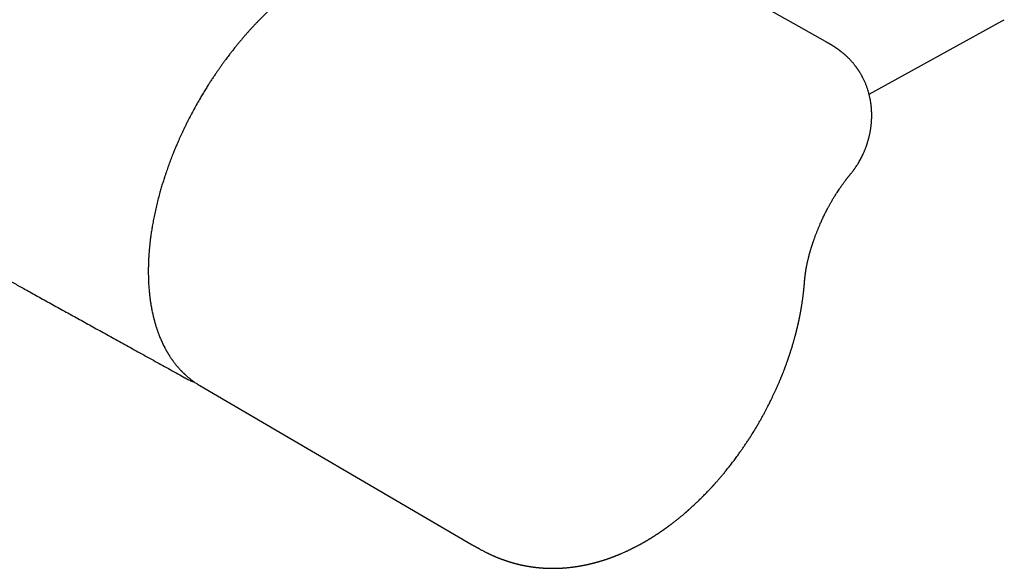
# Model space of a CAD drawing. Header units: millimetres. Extents: x 8 to 871, y 12 to 406.
# Tile 20 of 30: x 768 to 863, y 31 to 85. Entities that reach past the tile are written whole.
import ezdxf

# ---------------------------------------------------------------- set-up
doc = ezdxf.new("R2010")
doc.units = ezdxf.units.MM

msp = doc.modelspace()

# ---------------------------------------------------------------- linework, layer by layer
at = {"color": 7, "linetype": 'Continuous', "lineweight": 30}
for p, q in [((846.117, 82.424), (819.555, 97.566)), ((850.349, 77.325), (863.274, 84.423)), ((863.274, 84.423), (863.488, 84.543)), ((784.877, 49.308), (784.882, 49.305)), ((785.367, 49.007), (785.375, 49.002)), ((785.374, 49), (811.8, 33.555))]:
    msp.add_line(p, q, dxfattribs=at)
for points, knots in [([(816.535, 97.682), (816.409, 97.638), (816.161, 97.551), (815.794, 97.422), (815.438, 97.295), (815.093, 97.172), (814.76, 97.052), (814.438, 96.934), (814.127, 96.82), (813.823, 96.708), (813.527, 96.598), (813.238, 96.49), (812.961, 96.385), (812.697, 96.285), (812.445, 96.189), (812.217, 96.102), (812.01, 96.022), (811.824, 95.95), (811.648, 95.881), (811.481, 95.816), (811.322, 95.754), (811.171, 95.695), (810.934, 95.602), (810.608, 95.472), (810.165, 95.295), (809.69, 95.104), (809.183, 94.897), (808.665, 94.683), (808.136, 94.463), (807.596, 94.235), (807.043, 94), (806.531, 93.78), (806.06, 93.575), (805.633, 93.388), (805.262, 93.224), (804.954, 93.087), (804.714, 92.98), (804.485, 92.878), (804.267, 92.779), (804.06, 92.686), (803.865, 92.597), (803.68, 92.513), (803.517, 92.439), (803.376, 92.374), (803.254, 92.318), (803.138, 92.264), (803.001, 92.202), (802.84, 92.127), (802.649, 92.039), (802.448, 91.945), (802.237, 91.846), (802.015, 91.742), (801.788, 91.635), (801.555, 91.525), (801.317, 91.413), (801.071, 91.295), (800.816, 91.173), (800.527, 91.034), (800.206, 90.879), (799.852, 90.707), (799.492, 90.531), (799.127, 90.351), (798.757, 90.168), (798.381, 89.981), (798.049, 89.81), (797.762, 89.656), (797.522, 89.523), (797.284, 89.388), (797.052, 89.253), (796.831, 89.121), (796.623, 88.994), (796.428, 88.871), (796.243, 88.753), (796.083, 88.649), (795.947, 88.559), (795.833, 88.482), (795.724, 88.409), (795.621, 88.338), (795.526, 88.272), (795.438, 88.211), (795.365, 88.159), (795.305, 88.117), (795.255, 88.081), (795.204, 88.044), (795.147, 88.004), (795.083, 87.957), (795.01, 87.904), (794.9, 87.823), (794.75, 87.711), (794.559, 87.567), (794.356, 87.41), (794.141, 87.242), (793.915, 87.06), (793.693, 86.878), (793.476, 86.698), (793.269, 86.522), (793.059, 86.34), (792.848, 86.155), (792.638, 85.966), (792.389, 85.739), (792.101, 85.47), (791.775, 85.157), (791.486, 84.873), (791.235, 84.619), (791.02, 84.399), (790.805, 84.175), (790.592, 83.948), (790.379, 83.718), (790.168, 83.486), (789.963, 83.256), (789.756, 83.02), (789.55, 82.782), (789.346, 82.542), (789.154, 82.311), (788.972, 82.09), (788.813, 81.893), (788.675, 81.72), (788.555, 81.569), (788.442, 81.425), (788.335, 81.287), (788.22, 81.137), (788.092, 80.97), (787.948, 80.778), (787.796, 80.573), (787.636, 80.355), (787.469, 80.124), (787.295, 79.879), (787.115, 79.621), (786.928, 79.349), (786.735, 79.064), (786.539, 78.768), (786.343, 78.466), (786.128, 78.13), (785.898, 77.759), (785.651, 77.354), (785.382, 76.9), (785.092, 76.394), (784.783, 75.837), (784.483, 75.274), (784.234, 74.789), (784.034, 74.388), (783.883, 74.078), (783.741, 73.781), (783.608, 73.497), (783.484, 73.227), (783.369, 72.972), (783.263, 72.732), (783.164, 72.504), (783.078, 72.303), (783.003, 72.126), (782.938, 71.969), (782.872, 71.809), (782.805, 71.643), (782.727, 71.448), (782.638, 71.222), (782.537, 70.962), (782.441, 70.706), (782.348, 70.454), (782.259, 70.21), (782.169, 69.954), (782.078, 69.689), (781.985, 69.413), (781.875, 69.077), (781.75, 68.683), (781.615, 68.235), (781.472, 67.738), (781.325, 67.193), (781.176, 66.6), (781.04, 66.013), (780.938, 65.532), (780.863, 65.156), (780.812, 64.887), (780.765, 64.625), (780.722, 64.374), (780.684, 64.135), (780.646, 63.893), (780.611, 63.651), (780.579, 63.41), (780.55, 63.183), (780.528, 63), (780.512, 62.859), (780.501, 62.76), (780.492, 62.673), (780.485, 62.602), (780.479, 62.542), (780.473, 62.487), (780.467, 62.425), (780.46, 62.349), (780.452, 62.259), (780.443, 62.153), (780.434, 62.038), (780.424, 61.915), (780.414, 61.784), (780.405, 61.636), (780.394, 61.469), (780.384, 61.282), (780.375, 61.085), (780.367, 60.878), (780.361, 60.662), (780.356, 60.436), (780.354, 60.2), (780.354, 59.939), (780.357, 59.66), (780.365, 59.371), (780.375, 59.095), (780.389, 58.83), (780.405, 58.578), (780.423, 58.339), (780.444, 58.111), (780.465, 57.894), (780.488, 57.689), (780.512, 57.497), (780.536, 57.316), (780.56, 57.147), (780.585, 56.987), (780.626, 56.734), (780.688, 56.39), (780.755, 56.071), (780.802, 55.866), (780.824, 55.772), (780.846, 55.679), (780.868, 55.592), (780.887, 55.514), (780.904, 55.448), (780.917, 55.4), (780.926, 55.365), (780.933, 55.339), (780.941, 55.309), (780.951, 55.272), (780.964, 55.227), (780.978, 55.175), (780.995, 55.116), (781.016, 55.043), (781.041, 54.958), (781.069, 54.865), (781.098, 54.772), (781.126, 54.681), (781.163, 54.569), (781.207, 54.437), (781.259, 54.287), (781.311, 54.142), (781.365, 53.999), (781.424, 53.847), (781.491, 53.679), (781.568, 53.495), (781.653, 53.303), (781.745, 53.104), (781.844, 52.899), (781.931, 52.729), (782, 52.597), (782.048, 52.509), (782.093, 52.428), (782.134, 52.355), (782.171, 52.29), (782.206, 52.231), (782.237, 52.177), (782.265, 52.131), (782.286, 52.096), (782.301, 52.071), (782.313, 52.053), (782.324, 52.035), (782.338, 52.012), (782.356, 51.983), (782.376, 51.951), (782.397, 51.917), (782.434, 51.86), (782.486, 51.78), (782.547, 51.689), (782.601, 51.609), (782.648, 51.541), (782.698, 51.471), (782.75, 51.399), (782.807, 51.323), (782.868, 51.241), (782.934, 51.155), (783.007, 51.063), (783.085, 50.966), (783.171, 50.864), (783.266, 50.753), (783.373, 50.633), (783.466, 50.532), (783.538, 50.456), (783.586, 50.406), (783.631, 50.361), (783.671, 50.32), (783.706, 50.286), (783.735, 50.257), (783.759, 50.233), (783.779, 50.215), (783.802, 50.192), (783.832, 50.163), (783.875, 50.122), (783.928, 50.074), (783.989, 50.018), (784.057, 49.957), (784.13, 49.893), (784.21, 49.824), (784.297, 49.752), (784.39, 49.677), (784.483, 49.604), (784.574, 49.535), (784.658, 49.472), (784.741, 49.412), (784.806, 49.366), (784.843, 49.34), (784.855, 49.333)], [0, 0, 0, 0, 0.0065861, 0.0129736, 0.0191625, 0.0251528, 0.0309445, 0.0365375, 0.041932, 0.0471278, 0.0523581, 0.0573703, 0.0621646, 0.0667409, 0.0710993, 0.0752397, 0.0786151, 0.0818304, 0.0848855, 0.0877806, 0.0905155, 0.0930981, 0.0956545, 0.1027757, 0.1100304, 0.1186096, 0.1273683, 0.1363063, 0.1454237, 0.1547355, 0.1642516, 0.1739718, 0.1812137, 0.1885649, 0.1960247, 0.2003401, 0.204465, 0.2083992, 0.2121432, 0.2156968, 0.2190601, 0.222233, 0.2252155, 0.2274253, 0.2295176, 0.2314922, 0.2334373, 0.2365315, 0.2398034, 0.243253, 0.2468803, 0.2506854, 0.2546682, 0.2585862, 0.2626622, 0.2668962, 0.2712871, 0.2757691, 0.2817415, 0.2878039, 0.2939562, 0.3001985, 0.3065306, 0.3129527, 0.3194697, 0.3235318, 0.3276294, 0.3317431, 0.3357066, 0.3394811, 0.3430039, 0.3463441, 0.3495014, 0.3524758, 0.3545243, 0.3564761, 0.3583313, 0.3600899, 0.3617505, 0.3632598, 0.3645915, 0.3655134, 0.3663264, 0.3671691, 0.3681454, 0.3692557, 0.3705001, 0.3718763, 0.3749538, 0.3782475, 0.3817571, 0.3854825, 0.3894232, 0.3935783, 0.3971, 0.4007596, 0.4044743, 0.4081931, 0.4119151, 0.4156392, 0.4214949, 0.4273566, 0.4332266, 0.4371634, 0.4411057, 0.4450543, 0.4490099, 0.4529734, 0.4569454, 0.4608581, 0.4646234, 0.4687376, 0.4726635, 0.4764, 0.4799451, 0.4832971, 0.4857944, 0.4881712, 0.490427, 0.4925615, 0.494617, 0.4973783, 0.5003219, 0.5034472, 0.5067531, 0.5102386, 0.513902, 0.5177417, 0.5217472, 0.5259286, 0.5302755, 0.5346569, 0.539036, 0.5447687, 0.5505016, 0.5562368, 0.5639256, 0.5716282, 0.5793524, 0.5870954, 0.5914581, 0.5956442, 0.5996484, 0.6034694, 0.6071064, 0.6104987, 0.6137127, 0.6167483, 0.6196054, 0.6217629, 0.6238106, 0.6259013, 0.6281119, 0.6304425, 0.633676, 0.6371154, 0.6407611, 0.6438654, 0.6471058, 0.6504827, 0.6539968, 0.6576488, 0.6614188, 0.6673609, 0.6732978, 0.6792306, 0.6871624, 0.695071, 0.7029492, 0.7107896, 0.7144998, 0.7181862, 0.7217495, 0.7251687, 0.7284441, 0.7315813, 0.7351032, 0.7384344, 0.7415746, 0.7445233, 0.7460705, 0.747459, 0.7486811, 0.7497367, 0.7504502, 0.7511936, 0.7520583, 0.7530445, 0.7543768, 0.7558812, 0.7575202, 0.7592647, 0.7611148, 0.7630704, 0.7655884, 0.7682623, 0.7710921, 0.7740778, 0.7772192, 0.7805164, 0.7839691, 0.7875703, 0.7920514, 0.7963767, 0.800546, 0.804559, 0.8084157, 0.812116, 0.8156599, 0.8190475, 0.8222788, 0.825354, 0.8282224, 0.8309405, 0.8335122, 0.8360334, 0.8433016, 0.8505323, 0.8521502, 0.853766, 0.8553799, 0.856939, 0.858294, 0.8594357, 0.860364, 0.8608349, 0.8612477, 0.8617646, 0.8624144, 0.8631974, 0.8641134, 0.8651625, 0.8663448, 0.8680068, 0.869698, 0.8713676, 0.8730158, 0.8746423, 0.8774931, 0.8802749, 0.8829875, 0.8856313, 0.8883249, 0.8917101, 0.8952967, 0.8990844, 0.9030728, 0.9072614, 0.9116496, 0.9136414, 0.9155416, 0.9172757, 0.9188437, 0.9202457, 0.9214819, 0.9227261, 0.9237401, 0.9245241, 0.9250782, 0.9253687, 0.9257578, 0.9262762, 0.9269239, 0.9276671, 0.9284342, 0.9292232, 0.931505, 0.9339511, 0.935485, 0.9370773, 0.9387288, 0.9404394, 0.9422574, 0.9442535, 0.9463651, 0.948646, 0.9510965, 0.9537167, 0.9565069, 0.9597727, 0.9632448, 0.9646654, 0.9660868, 0.9673706, 0.9685001, 0.9694915, 0.9703228, 0.970994, 0.9715049, 0.9719523, 0.9729362, 0.9740594, 0.9755778, 0.9772757, 0.9791451, 0.9811262, 0.9832695, 0.985575, 0.9880429, 0.9906732, 0.992854, 0.9950686, 0.9971724, 0.9991601, 1, 1, 1, 1]), ([(848.745, 69.79), (848.764, 69.814), (848.8, 69.86), (848.849, 69.926), (848.894, 69.986), (848.938, 70.046), (848.983, 70.11), (849.042, 70.194), (849.116, 70.303), (849.205, 70.44), (849.303, 70.597), (849.406, 70.771), (849.509, 70.957), (849.608, 71.143), (849.699, 71.326), (849.777, 71.491), (849.842, 71.635), (849.895, 71.761), (849.946, 71.884), (849.994, 72.003), (850.036, 72.114), (850.072, 72.212), (850.102, 72.297), (850.123, 72.359), (850.138, 72.403), (850.149, 72.436), (850.162, 72.475), (850.179, 72.525), (850.203, 72.601), (850.231, 72.694), (850.259, 72.789), (850.281, 72.867), (850.299, 72.933), (850.318, 73.004), (850.339, 73.083), (850.363, 73.182), (850.391, 73.299), (850.42, 73.433), (850.446, 73.563), (850.47, 73.69), (850.491, 73.809), (850.51, 73.926), (850.527, 74.046), (850.543, 74.161), (850.557, 74.283), (850.57, 74.404), (850.582, 74.536), (850.592, 74.668), (850.6, 74.806), (850.605, 74.916), (850.608, 75.003), (850.61, 75.069), (850.611, 75.138), (850.612, 75.203), (850.612, 75.26), (850.611, 75.312), (850.611, 75.365), (850.61, 75.42), (850.609, 75.467), (850.608, 75.506), (850.607, 75.543), (850.605, 75.588), (850.603, 75.641), (850.6, 75.697), (850.597, 75.747), (850.594, 75.792), (850.592, 75.833), (850.589, 75.874), (850.584, 75.929), (850.578, 76.001), (850.571, 76.083), (850.563, 76.16), (850.555, 76.23), (850.547, 76.297), (850.537, 76.37), (850.526, 76.451), (850.512, 76.543), (850.496, 76.641), (850.476, 76.753), (850.453, 76.877), (850.424, 77.015), (850.392, 77.153), (850.358, 77.293), (850.321, 77.433), (850.281, 77.574), (850.225, 77.756), (850.151, 77.978), (850.052, 78.239), (849.96, 78.46), (849.881, 78.635), (849.82, 78.763), (849.761, 78.882), (849.708, 78.984), (849.659, 79.076), (849.613, 79.159), (849.564, 79.245), (849.515, 79.329), (849.471, 79.402), (849.433, 79.463), (849.398, 79.518), (849.361, 79.576), (849.32, 79.639), (849.273, 79.708), (849.23, 79.77), (849.194, 79.822), (849.167, 79.86), (849.142, 79.895), (849.117, 79.929), (849.092, 79.963), (849.063, 80.001), (849.012, 80.068), (848.947, 80.152), (848.867, 80.25), (848.787, 80.347), (848.705, 80.441), (848.619, 80.537), (848.534, 80.629), (848.448, 80.719), (848.38, 80.787), (848.331, 80.836), (848.296, 80.87), (848.262, 80.903), (848.234, 80.93), (848.208, 80.954), (848.18, 80.98), (848.145, 81.013), (848.105, 81.05), (848.065, 81.085), (848.03, 81.116), (847.996, 81.146), (847.96, 81.177), (847.92, 81.212), (847.879, 81.246), (847.842, 81.277), (847.805, 81.308), (847.758, 81.346), (847.705, 81.389), (847.649, 81.433), (847.591, 81.478), (847.533, 81.522), (847.469, 81.569), (847.411, 81.612), (847.358, 81.65), (847.315, 81.681), (847.279, 81.706), (847.243, 81.731), (847.211, 81.753), (847.182, 81.773), (847.154, 81.792), (847.124, 81.812), (847.089, 81.836), (847.054, 81.859), (847.016, 81.884), (846.975, 81.911), (846.925, 81.943), (846.872, 81.977), (846.816, 82.012), (846.758, 82.048), (846.698, 82.084), (846.65, 82.113), (846.613, 82.136), (846.585, 82.152), (846.56, 82.168), (846.536, 82.181), (846.513, 82.195), (846.485, 82.212), (846.449, 82.233), (846.402, 82.26), (846.346, 82.293), (846.279, 82.331), (846.201, 82.376), (846.147, 82.407), (846.117, 82.424)], [0, 0, 0, 0, 0.006214, 0.011712, 0.016531, 0.021384, 0.026636, 0.032303, 0.042106, 0.053101, 0.065231, 0.079435, 0.09379, 0.107859, 0.121596, 0.134988, 0.144288, 0.15341, 0.162347, 0.171075, 0.179108, 0.186148, 0.192184, 0.197204, 0.199339, 0.201454, 0.204231, 0.207716, 0.211911, 0.22017, 0.227305, 0.231931, 0.236322, 0.241129, 0.246713, 0.252741, 0.261688, 0.270693, 0.280347, 0.28851, 0.296639, 0.30466, 0.312461, 0.320989, 0.328043, 0.337277, 0.345484, 0.354917, 0.364047, 0.373215, 0.377242, 0.381593, 0.386582, 0.391178, 0.394845, 0.397968, 0.401644, 0.405677, 0.408959, 0.411316, 0.413423, 0.416447, 0.42039, 0.424312, 0.427714, 0.43057, 0.43332, 0.436095, 0.439098, 0.444525, 0.450514, 0.455658, 0.460235, 0.464805, 0.469391, 0.475014, 0.48139, 0.488278, 0.495011, 0.50453, 0.513865, 0.523497, 0.53321, 0.543008, 0.552894, 0.562873, 0.581414, 0.600254, 0.619402, 0.629797, 0.639228, 0.648025, 0.656746, 0.662526, 0.66906, 0.675877, 0.682706, 0.688631, 0.693082, 0.697411, 0.701777, 0.706854, 0.712679, 0.718564, 0.722225, 0.72533, 0.728152, 0.730942, 0.733738, 0.736722, 0.740487, 0.750822, 0.758221, 0.765971, 0.776066, 0.783404, 0.791939, 0.801323, 0.808346, 0.81145, 0.815135, 0.818277, 0.820775, 0.823052, 0.825283, 0.828649, 0.832585, 0.83624, 0.839374, 0.841999, 0.845216, 0.848995, 0.852618, 0.855884, 0.858628, 0.862374, 0.868026, 0.872255, 0.876753, 0.882744, 0.886845, 0.892632, 0.897179, 0.899968, 0.903263, 0.906169, 0.908702, 0.91122, 0.913227, 0.91561, 0.918475, 0.921688, 0.924284, 0.92749, 0.931905, 0.936356, 0.940264, 0.945445, 0.950504, 0.954808, 0.957219, 0.95957, 0.961721, 0.963633, 0.965331, 0.967564, 0.970702, 0.974747, 0.9797, 0.985559, 0.992326, 1, 1, 1, 1]), ([(737.53, 75.566), (737.607, 75.523), (738.33, 75.116), (739.179, 74.638), (740.078, 74.132), (740.458, 73.919), (740.833, 73.708), (741.217, 73.492), (741.608, 73.273), (742.003, 73.051), (742.386, 72.836), (742.758, 72.627), (743.117, 72.426), (743.465, 72.231), (743.801, 72.042), (744.114, 71.867), (744.406, 71.703), (744.677, 71.551), (744.938, 71.405), (745.19, 71.264), (745.438, 71.125), (745.687, 70.986), (745.96, 70.833), (746.259, 70.665), (746.586, 70.483), (746.923, 70.294), (747.271, 70.1), (747.628, 69.9), (747.989, 69.698), (748.353, 69.495), (748.719, 69.29), (749.094, 69.081), (749.478, 68.866), (749.887, 68.638), (750.316, 68.398), (750.76, 68.15), (751.199, 67.906), (751.63, 67.665), (752.054, 67.429), (752.472, 67.196), (752.882, 66.967), (753.328, 66.719), (753.809, 66.451), (754.323, 66.165), (754.824, 65.886), (755.313, 65.614), (755.788, 65.349), (756.181, 65.13), (756.494, 64.956), (756.73, 64.825), (756.963, 64.696), (757.193, 64.568), (757.424, 64.439), (757.66, 64.308), (757.908, 64.17), (758.167, 64.026), (758.443, 63.873), (758.737, 63.71), (759.048, 63.536), (759.373, 63.356), (759.711, 63.168), (760.062, 62.973), (760.427, 62.77), (760.794, 62.567), (761.163, 62.362), (761.532, 62.157), (761.913, 61.946), (762.305, 61.728), (762.708, 61.505), (763.122, 61.275), (763.547, 61.039), (763.984, 60.797), (764.432, 60.548), (764.891, 60.294), (765.361, 60.033), (765.833, 59.772), (766.306, 59.509), (766.781, 59.246), (767.265, 58.978), (767.759, 58.704), (768.29, 58.41), (768.86, 58.094), (769.469, 57.757), (770.092, 57.412), (770.728, 57.06), (771.377, 56.701), (772.04, 56.334), (772.696, 55.971), (773.347, 55.611), (773.989, 55.255), (774.643, 54.893), (775.309, 54.525), (775.985, 54.151), (776.673, 53.77), (777.372, 53.383), (778.083, 52.99), (778.804, 52.591), (779.537, 52.186), (780.282, 51.774), (781.023, 51.364), (781.76, 50.956), (782.492, 50.551), (783.213, 50.152), (783.69, 49.889), (783.918, 49.762)], [0, 0, 0, 0, 0.005015, 0.046852, 0.055077, 0.063304, 0.071459, 0.079416, 0.088215, 0.096756, 0.105039, 0.113065, 0.120832, 0.128341, 0.135592, 0.142585, 0.148645, 0.154496, 0.16014, 0.165575, 0.170835, 0.176191, 0.181701, 0.188532, 0.195587, 0.202865, 0.210367, 0.218093, 0.226042, 0.233742, 0.241641, 0.249739, 0.258036, 0.266531, 0.27622, 0.285837, 0.2953, 0.304609, 0.313765, 0.322768, 0.331617, 0.340313, 0.351669, 0.362753, 0.373563, 0.384101, 0.394366, 0.404358, 0.409524, 0.414614, 0.419628, 0.424565, 0.42949, 0.434561, 0.439891, 0.44548, 0.451328, 0.45776, 0.464478, 0.471483, 0.478774, 0.486352, 0.494217, 0.502369, 0.510094, 0.518059, 0.526265, 0.534713, 0.543401, 0.55233, 0.5615, 0.570912, 0.580564, 0.590457, 0.600591, 0.610966, 0.620969, 0.631186, 0.641618, 0.652264, 0.663124, 0.675956, 0.689076, 0.702482, 0.716175, 0.730155, 0.744422, 0.758975, 0.772568, 0.786402, 0.800477, 0.814793, 0.82935, 0.844148, 0.859187, 0.874467, 0.889989, 0.905751, 0.921755, 0.937999, 0.953536, 0.969288, 0.985254, 1, 1, 1, 1]), ([(847.252, 67.771), (847.293, 67.834), (847.374, 67.956), (847.49, 68.129), (847.598, 68.287), (847.698, 68.428), (847.788, 68.555), (847.87, 68.667), (847.941, 68.764), (848.004, 68.848), (848.058, 68.92), (848.104, 68.98), (848.142, 69.031), (848.177, 69.075), (848.213, 69.122), (848.254, 69.175), (848.301, 69.236), (848.347, 69.293), (848.389, 69.347), (848.431, 69.399), (848.48, 69.46), (848.536, 69.529), (848.6, 69.608), (848.67, 69.695), (848.719, 69.757), (848.745, 69.79)], [0, 0, 0, 0, 0.088341, 0.169966, 0.244893, 0.313131, 0.374708, 0.429621, 0.477888, 0.519524, 0.555187, 0.586332, 0.611378, 0.632546, 0.654592, 0.682912, 0.714832, 0.748872, 0.772993, 0.799839, 0.83104, 0.86663, 0.906637, 0.951081, 1, 1, 1, 1]), ([(844.062, 58.777), (844.066, 58.814), (844.072, 58.887), (844.08, 58.986), (844.086, 59.069), (844.092, 59.137), (844.097, 59.197), (844.102, 59.252), (844.107, 59.301), (844.112, 59.35), (844.116, 59.395), (844.12, 59.436), (844.124, 59.467), (844.126, 59.49), (844.128, 59.513), (844.132, 59.542), (844.136, 59.583), (844.142, 59.637), (844.15, 59.699), (844.158, 59.765), (844.166, 59.826), (844.173, 59.883), (844.182, 59.944), (844.193, 60.019), (844.206, 60.108), (844.22, 60.197), (844.233, 60.277), (844.243, 60.338), (844.251, 60.38), (844.256, 60.408), (844.261, 60.437), (844.267, 60.471), (844.275, 60.515), (844.289, 60.587), (844.308, 60.686), (844.328, 60.786), (844.344, 60.86), (844.353, 60.906), (844.361, 60.942), (844.368, 60.975), (844.377, 61.012), (844.387, 61.061), (844.405, 61.139), (844.428, 61.236), (844.454, 61.343), (844.478, 61.44), (844.5, 61.529), (844.525, 61.623), (844.551, 61.723), (844.581, 61.831), (844.607, 61.927), (844.632, 62.013), (844.654, 62.09), (844.679, 62.177), (844.708, 62.273), (844.736, 62.365), (844.762, 62.45), (844.785, 62.521), (844.805, 62.586), (844.823, 62.642), (844.838, 62.687), (844.853, 62.733), (844.869, 62.782), (844.888, 62.839), (844.908, 62.9), (844.931, 62.969), (844.959, 63.049), (844.992, 63.146), (845.033, 63.26), (845.081, 63.395), (845.134, 63.539), (845.205, 63.727), (845.293, 63.952), (845.397, 64.212), (845.503, 64.466), (845.6, 64.691), (845.687, 64.889), (845.767, 65.066), (845.854, 65.253), (845.941, 65.438), (846.029, 65.619), (846.117, 65.796), (846.211, 65.981), (846.319, 66.188), (846.441, 66.417), (846.581, 66.669), (846.731, 66.932), (846.893, 67.204), (847.067, 67.486), (847.189, 67.675), (847.252, 67.771)], [0, 0, 0, 0, 0.013126, 0.02544, 0.034674, 0.042421, 0.049546, 0.056043, 0.06191, 0.067146, 0.073096, 0.077939, 0.081675, 0.084304, 0.086409, 0.09028, 0.095482, 0.101946, 0.110709, 0.118977, 0.126735, 0.13349, 0.14012, 0.149501, 0.161639, 0.17266, 0.182396, 0.190626, 0.194464, 0.197746, 0.200726, 0.204722, 0.209924, 0.216068, 0.230447, 0.244409, 0.250866, 0.256148, 0.260253, 0.263332, 0.267348, 0.272903, 0.279997, 0.293622, 0.305659, 0.31614, 0.325928, 0.335347, 0.34714, 0.35877, 0.370902, 0.378442, 0.386735, 0.396053, 0.406399, 0.417773, 0.425778, 0.433775, 0.440747, 0.446655, 0.451497, 0.455276, 0.461478, 0.467123, 0.473413, 0.480794, 0.489268, 0.498833, 0.511511, 0.525709, 0.541369, 0.557306, 0.585283, 0.612645, 0.639391, 0.66552, 0.683768, 0.702031, 0.721754, 0.743111, 0.761038, 0.779977, 0.799925, 0.820884, 0.847153, 0.874856, 0.903994, 0.934564, 0.966568, 1, 1, 1, 1]), ([(811.8, 33.555), (811.822, 33.543), (811.861, 33.52), (811.914, 33.489), (811.957, 33.464), (811.99, 33.445), (812.019, 33.428), (812.047, 33.412), (812.078, 33.394), (812.112, 33.374), (812.147, 33.354), (812.178, 33.336), (812.213, 33.316), (812.259, 33.29), (812.32, 33.255), (812.385, 33.219), (812.447, 33.184), (812.504, 33.153), (812.575, 33.114), (812.665, 33.065), (812.775, 33.006), (812.887, 32.947), (812.996, 32.89), (813.099, 32.838), (813.183, 32.796), (813.252, 32.761), (813.314, 32.731), (813.382, 32.698), (813.451, 32.665), (813.515, 32.635), (813.572, 32.608), (813.627, 32.583), (813.692, 32.553), (813.764, 32.52), (813.837, 32.488), (813.903, 32.459), (813.972, 32.429), (814.044, 32.398), (814.116, 32.368), (814.175, 32.343), (814.228, 32.321), (814.279, 32.3), (814.332, 32.279), (814.378, 32.261), (814.421, 32.244), (814.467, 32.226), (814.519, 32.205), (814.578, 32.183), (814.637, 32.161), (814.701, 32.137), (814.768, 32.112), (814.835, 32.088), (814.9, 32.065), (814.967, 32.042), (815.029, 32.02), (815.085, 32.001), (815.136, 31.984), (815.191, 31.966), (815.244, 31.948), (815.294, 31.932), (815.346, 31.916), (815.401, 31.899), (815.454, 31.882), (815.505, 31.867), (815.558, 31.851), (815.612, 31.835), (815.665, 31.819), (815.717, 31.804), (815.766, 31.79), (815.809, 31.778), (815.843, 31.769), (815.877, 31.759), (815.916, 31.749), (815.957, 31.738), (815.994, 31.728), (816.026, 31.719), (816.061, 31.71), (816.109, 31.698), (816.164, 31.684), (816.22, 31.67), (816.272, 31.657), (816.326, 31.644), (816.377, 31.632), (816.426, 31.621), (816.476, 31.609), (816.525, 31.599), (816.57, 31.589), (816.612, 31.579), (816.661, 31.569), (816.723, 31.556), (816.789, 31.542), (816.862, 31.528), (816.934, 31.513), (817.014, 31.498), (817.091, 31.484), (817.162, 31.472), (817.222, 31.461), (817.277, 31.452), (817.326, 31.444), (817.373, 31.437), (817.412, 31.43), (817.449, 31.425), (817.491, 31.418), (817.533, 31.412), (817.572, 31.406), (817.603, 31.402), (817.634, 31.397), (817.67, 31.393), (817.704, 31.388), (817.733, 31.384), (817.761, 31.38), (817.795, 31.376), (817.841, 31.37), (817.895, 31.363), (817.949, 31.357), (817.995, 31.352), (818.036, 31.347), (818.075, 31.343), (818.113, 31.339), (818.146, 31.335), (818.189, 31.331), (818.25, 31.325), (818.32, 31.318), (818.391, 31.312), (818.457, 31.306), (818.523, 31.301), (818.578, 31.297), (818.624, 31.294), (818.665, 31.291), (818.707, 31.288), (818.744, 31.286), (818.774, 31.284), (818.803, 31.283), (818.834, 31.281), (818.866, 31.279), (818.894, 31.278), (818.916, 31.277), (818.938, 31.275), (818.962, 31.274), (818.988, 31.273), (819.019, 31.272), (819.054, 31.27), (819.091, 31.269), (819.124, 31.268), (819.153, 31.267), (819.183, 31.266), (819.218, 31.265), (819.257, 31.264), (819.293, 31.263), (819.324, 31.262), (819.364, 31.261), (819.423, 31.26), (819.498, 31.259), (819.586, 31.259), (819.66, 31.259), (819.724, 31.259), (819.777, 31.259), (819.833, 31.26), (819.891, 31.261), (819.94, 31.262), (819.984, 31.263), (820.028, 31.264), (820.073, 31.265), (820.119, 31.267), (820.164, 31.268), (820.211, 31.27), (820.269, 31.272), (820.35, 31.276), (820.441, 31.28), (820.533, 31.286), (820.616, 31.291), (820.707, 31.297), (820.798, 31.304), (820.898, 31.312), (821.013, 31.322), (821.149, 31.335), (821.292, 31.35), (821.432, 31.366), (821.54, 31.379), (821.623, 31.39), (821.679, 31.397), (821.738, 31.405), (821.796, 31.413), (821.853, 31.421), (821.902, 31.429), (821.944, 31.435), (821.975, 31.44), (822.004, 31.444), (822.033, 31.449), (822.068, 31.454), (822.102, 31.46), (822.134, 31.465), (822.166, 31.47), (822.21, 31.478), (822.265, 31.487), (822.322, 31.497), (822.377, 31.507), (822.434, 31.517), (822.492, 31.528), (822.555, 31.539), (822.612, 31.55), (822.664, 31.561), (822.705, 31.569), (822.746, 31.577), (822.789, 31.586), (822.833, 31.595), (822.874, 31.603), (822.921, 31.613), (822.974, 31.625), (823.033, 31.638), (823.091, 31.651), (823.15, 31.664), (823.209, 31.678), (823.269, 31.692), (823.329, 31.706), (823.389, 31.72), (823.45, 31.735), (823.509, 31.75), (823.563, 31.764), (823.609, 31.776), (823.652, 31.787), (823.697, 31.799), (823.74, 31.81), (823.778, 31.82), (823.813, 31.83), (823.85, 31.84), (823.888, 31.85), (823.923, 31.86), (823.956, 31.869), (823.992, 31.879), (824.033, 31.891), (824.073, 31.902), (824.109, 31.912), (824.142, 31.922), (824.179, 31.933), (824.223, 31.946), (824.288, 31.965), (824.368, 31.989), (824.46, 32.018), (824.549, 32.046), (824.636, 32.073), (824.722, 32.101), (824.809, 32.13), (824.896, 32.159), (824.976, 32.187), (825.039, 32.209), (825.088, 32.226), (825.136, 32.242), (825.186, 32.26), (825.238, 32.279), (825.287, 32.297), (825.332, 32.313), (825.378, 32.33), (825.425, 32.348), (825.469, 32.364), (825.506, 32.378), (825.548, 32.394), (825.602, 32.414), (825.667, 32.44), (825.735, 32.466), (825.804, 32.493), (825.876, 32.522), (825.937, 32.547), (825.984, 32.566), (826.021, 32.581), (826.063, 32.598), (826.112, 32.618), (826.162, 32.639), (826.208, 32.659), (826.283, 32.691), (826.386, 32.735), (826.52, 32.794), (826.658, 32.855), (826.775, 32.909), (826.875, 32.955), (826.958, 32.994), (827.05, 33.037), (827.139, 33.08), (827.219, 33.119), (827.29, 33.154), (827.357, 33.187), (827.422, 33.219), (827.484, 33.25), (827.545, 33.281), (827.61, 33.314), (827.684, 33.353), (827.767, 33.396), (827.853, 33.441), (827.935, 33.484), (828.011, 33.525), (828.083, 33.564), (828.157, 33.605), (828.24, 33.65), (828.323, 33.697), (828.397, 33.739), (828.458, 33.773), (828.511, 33.803), (828.557, 33.83), (828.6, 33.854), (828.639, 33.877), (828.68, 33.901), (828.725, 33.928), (828.776, 33.957), (828.828, 33.988), (828.885, 34.022), (828.946, 34.059), (829.011, 34.098), (829.07, 34.134), (829.12, 34.165), (829.162, 34.19), (829.197, 34.212), (829.231, 34.233), (829.271, 34.258), (829.327, 34.293), (829.396, 34.336), (829.472, 34.385), (829.547, 34.433), (829.621, 34.48), (829.688, 34.524), (829.741, 34.559), (829.779, 34.584), (829.804, 34.6), (829.829, 34.617), (829.856, 34.635), (829.891, 34.658), (829.935, 34.687), (829.983, 34.72), (830.043, 34.76), (830.108, 34.805), (830.179, 34.853), (830.243, 34.897), (830.301, 34.937), (830.351, 34.972), (830.392, 35.001), (830.426, 35.025), (830.462, 35.05), (830.502, 35.079), (830.551, 35.113), (830.605, 35.152), (830.663, 35.194), (830.72, 35.235), (830.775, 35.275), (830.826, 35.312), (830.874, 35.347), (830.927, 35.386), (830.983, 35.429), (831.043, 35.473), (831.101, 35.517), (831.162, 35.563), (831.231, 35.615), (831.308, 35.674), (831.39, 35.737), (831.474, 35.803), (831.558, 35.869), (831.643, 35.936), (831.726, 36.002), (831.805, 36.065), (831.876, 36.123), (831.939, 36.174), (831.998, 36.222), (832.057, 36.271), (832.121, 36.324), (832.209, 36.397), (832.322, 36.492), (832.462, 36.611), (832.576, 36.709), (832.661, 36.783), (832.711, 36.827), (832.757, 36.868), (832.796, 36.903), (832.828, 36.93), (832.851, 36.951), (832.872, 36.97), (832.894, 36.989), (832.921, 37.013), (832.955, 37.044), (832.999, 37.084), (833.055, 37.134), (833.12, 37.193), (833.186, 37.253), (833.248, 37.31), (833.307, 37.364), (833.361, 37.415), (833.417, 37.467), (833.475, 37.522), (833.539, 37.582), (833.607, 37.646), (833.681, 37.717), (833.748, 37.781), (833.805, 37.836), (833.847, 37.877), (833.882, 37.911), (833.909, 37.938), (833.93, 37.958), (833.948, 37.975), (833.969, 37.996), (834, 38.027), (834.043, 38.069), (834.096, 38.122), (834.159, 38.184), (834.228, 38.254), (834.333, 38.36), (834.469, 38.498), (834.612, 38.647), (834.731, 38.771), (834.825, 38.871), (834.916, 38.968), (835, 39.058), (835.074, 39.138), (835.135, 39.204), (835.184, 39.258), (835.221, 39.299), (835.251, 39.332), (835.275, 39.358), (835.303, 39.389), (835.341, 39.432), (835.393, 39.489), (835.451, 39.554), (835.516, 39.627), (835.588, 39.709), (835.669, 39.802), (835.758, 39.905), (835.856, 40.018), (835.962, 40.142), (836.072, 40.272), (836.186, 40.408), (836.3, 40.547), (836.468, 40.751), (836.688, 41.025), (836.963, 41.376), (837.244, 41.744), (837.53, 42.13), (837.785, 42.484), (838.011, 42.805), (838.205, 43.086), (838.401, 43.376), (838.597, 43.674), (838.792, 43.975), (838.994, 44.294), (839.199, 44.625), (839.404, 44.965), (839.598, 45.294), (839.781, 45.612), (839.951, 45.915), (840.111, 46.205), (840.26, 46.481), (840.399, 46.745), (840.526, 46.991), (840.645, 47.224), (840.758, 47.451), (840.874, 47.687), (840.993, 47.934), (841.115, 48.192), (841.24, 48.462), (841.345, 48.695), (841.431, 48.888), (841.496, 49.035), (841.558, 49.178), (841.615, 49.312), (841.668, 49.436), (841.714, 49.544), (841.752, 49.637), (841.784, 49.715), (841.814, 49.786), (841.839, 49.848), (841.858, 49.896), (841.874, 49.934), (841.889, 49.972), (841.91, 50.023), (841.936, 50.09), (841.969, 50.172), (842.008, 50.27), (842.052, 50.384), (842.108, 50.528), (842.174, 50.702), (842.25, 50.906), (842.329, 51.123), (842.39, 51.292), (842.431, 51.409), (842.453, 51.47), (842.474, 51.531), (842.495, 51.591), (842.513, 51.645), (842.529, 51.691), (842.541, 51.726), (842.551, 51.755), (842.562, 51.789), (842.578, 51.836), (842.6, 51.901), (842.627, 51.981), (842.657, 52.071), (842.695, 52.187), (842.737, 52.318), (842.782, 52.46), (842.821, 52.586), (842.856, 52.697), (842.887, 52.801), (842.917, 52.901), (842.946, 52.998), (842.972, 53.085), (842.994, 53.161), (843.015, 53.234), (843.037, 53.309), (843.061, 53.393), (843.089, 53.493), (843.122, 53.611), (843.159, 53.75), (843.191, 53.869), (843.217, 53.965), (843.234, 54.034), (843.253, 54.105), (843.272, 54.179), (843.291, 54.253), (843.308, 54.321), (843.322, 54.378), (843.334, 54.425), (843.342, 54.461), (843.35, 54.492), (843.358, 54.523), (843.367, 54.561), (843.378, 54.606), (843.393, 54.673), (843.413, 54.756), (843.435, 54.851), (843.457, 54.944), (843.476, 55.029), (843.494, 55.109), (843.51, 55.184), (843.527, 55.259), (843.543, 55.335), (843.559, 55.411), (843.575, 55.484), (843.589, 55.553), (843.601, 55.612), (843.612, 55.667), (843.623, 55.721), (843.635, 55.781), (843.648, 55.849), (843.663, 55.925), (843.681, 56.019), (843.702, 56.131), (843.721, 56.234), (843.735, 56.314), (843.744, 56.364), (843.752, 56.406), (843.758, 56.442), (843.763, 56.473), (843.768, 56.503), (843.774, 56.535), (843.78, 56.574), (843.788, 56.618), (843.798, 56.679), (843.811, 56.759), (843.828, 56.86), (843.847, 56.986), (843.87, 57.139), (843.891, 57.278), (843.905, 57.381), (843.913, 57.441), (843.92, 57.492), (843.93, 57.562), (843.942, 57.656), (843.958, 57.78), (843.971, 57.892), (843.983, 57.988), (843.991, 58.065), (844, 58.138), (844.007, 58.202), (844.012, 58.253), (844.016, 58.287), (844.018, 58.313), (844.021, 58.337), (844.024, 58.371), (844.029, 58.414), (844.035, 58.476), (844.043, 58.557), (844.052, 58.661), (844.059, 58.736), (844.062, 58.776)], [0, 0, 0, 0, 0.001637, 0.002971, 0.004002, 0.004802, 0.005405, 0.006034, 0.006721, 0.007529, 0.008382, 0.009074, 0.009645, 0.01073, 0.012161, 0.013709, 0.015082, 0.016289, 0.017486, 0.019845, 0.022307, 0.02487, 0.02745, 0.029695, 0.031899, 0.033147, 0.034461, 0.036118, 0.037788, 0.039244, 0.040491, 0.041714, 0.043066, 0.044975, 0.046695, 0.048092, 0.049571, 0.05142, 0.053153, 0.054499, 0.055535, 0.056819, 0.058076, 0.059157, 0.060056, 0.061015, 0.06235, 0.063711, 0.065055, 0.066436, 0.068185, 0.069734, 0.071044, 0.072681, 0.074386, 0.075382, 0.076508, 0.077916, 0.079216, 0.080206, 0.081364, 0.082801, 0.084015, 0.085042, 0.086291, 0.087681, 0.088787, 0.089927, 0.091284, 0.092163, 0.092936, 0.093615, 0.094502, 0.095576, 0.096447, 0.097122, 0.097763, 0.098868, 0.100427, 0.101542, 0.102686, 0.104007, 0.105254, 0.106211, 0.10738, 0.108673, 0.109566, 0.110464, 0.111564, 0.112909, 0.11474, 0.116102, 0.117924, 0.119678, 0.121534, 0.123168, 0.124567, 0.125649, 0.126898, 0.127956, 0.128829, 0.129593, 0.130456, 0.131667, 0.132495, 0.133087, 0.133774, 0.134661, 0.135511, 0.136133, 0.136618, 0.137425, 0.138425, 0.139726, 0.141133, 0.142072, 0.142894, 0.143903, 0.14476, 0.145454, 0.146152, 0.147665, 0.149597, 0.150931, 0.152534, 0.154077, 0.155424, 0.156238, 0.157205, 0.158256, 0.159098, 0.159708, 0.160278, 0.161053, 0.161849, 0.162458, 0.162913, 0.163398, 0.163932, 0.164521, 0.16521, 0.166008, 0.166907, 0.16769, 0.168273, 0.168887, 0.169726, 0.170671, 0.171491, 0.172182, 0.172777, 0.174222, 0.176164, 0.177921, 0.18012, 0.18126, 0.182255, 0.18371, 0.18507, 0.186208, 0.187079, 0.188025, 0.189201, 0.190157, 0.191085, 0.192209, 0.193368, 0.19514, 0.197689, 0.199584, 0.201438, 0.203301, 0.205782, 0.207672, 0.210087, 0.213702, 0.216928, 0.219866, 0.223249, 0.224346, 0.225547, 0.227073, 0.228384, 0.22953, 0.230952, 0.231759, 0.232444, 0.233025, 0.233687, 0.234482, 0.235377, 0.236121, 0.236661, 0.237626, 0.239151, 0.240437, 0.24153, 0.242982, 0.244377, 0.245573, 0.247212, 0.248329, 0.249172, 0.250057, 0.251128, 0.252183, 0.253088, 0.253982, 0.25541, 0.25678, 0.258038, 0.259455, 0.260857, 0.26216, 0.263627, 0.265029, 0.266323, 0.267838, 0.269191, 0.270052, 0.271044, 0.272186, 0.273217, 0.274057, 0.274803, 0.275709, 0.276664, 0.277464, 0.278121, 0.278957, 0.279992, 0.281003, 0.281784, 0.28246, 0.28333, 0.284409, 0.285558, 0.287876, 0.29002, 0.292029, 0.294146, 0.296159, 0.298089, 0.300294, 0.302354, 0.303713, 0.304799, 0.305813, 0.30709, 0.30837, 0.309546, 0.310524, 0.311614, 0.312809, 0.313887, 0.314735, 0.315423, 0.316917, 0.318579, 0.320102, 0.321765, 0.32353, 0.325242, 0.326147, 0.326908, 0.327908, 0.329169, 0.330415, 0.331527, 0.332524, 0.335823, 0.338969, 0.342191, 0.345822, 0.347473, 0.349462, 0.351917, 0.354148, 0.356001, 0.35772, 0.359395, 0.360915, 0.362441, 0.363956, 0.365436, 0.3672, 0.369435, 0.371563, 0.373564, 0.375471, 0.377223, 0.378865, 0.38099, 0.383156, 0.384919, 0.386474, 0.387842, 0.38904, 0.390068, 0.391054, 0.391976, 0.393136, 0.394464, 0.395781, 0.39708, 0.398752, 0.40039, 0.401958, 0.40318, 0.404222, 0.405085, 0.405833, 0.406828, 0.408128, 0.410088, 0.412034, 0.413946, 0.415824, 0.41761, 0.419113, 0.41986, 0.420504, 0.421054, 0.421732, 0.422629, 0.423746, 0.425058, 0.426359, 0.428319, 0.430131, 0.431796, 0.433305, 0.434597, 0.435643, 0.436469, 0.437257, 0.438406, 0.439611, 0.441061, 0.442632, 0.444125, 0.445538, 0.446872, 0.448126, 0.4493, 0.45101, 0.452572, 0.454005, 0.45557, 0.457394, 0.459448, 0.461653, 0.463874, 0.466109, 0.468357, 0.470618, 0.472759, 0.474664, 0.476333, 0.477806, 0.479377, 0.481107, 0.482944, 0.486472, 0.490242, 0.49435, 0.495752, 0.497182, 0.498468, 0.499539, 0.500396, 0.501039, 0.501495, 0.502079, 0.502834, 0.50376, 0.504856, 0.506501, 0.508388, 0.510228, 0.511957, 0.513577, 0.515088, 0.516489, 0.518267, 0.519969, 0.521857, 0.523934, 0.526203, 0.527542, 0.528734, 0.529722, 0.530508, 0.53109, 0.531496, 0.531969, 0.53291, 0.534136, 0.535648, 0.537444, 0.5395, 0.541592, 0.546455, 0.551224, 0.554019, 0.55678, 0.559501, 0.561994, 0.564172, 0.566035, 0.567379, 0.568494, 0.569376, 0.570026, 0.570572, 0.571875, 0.573483, 0.575177, 0.577115, 0.579296, 0.581721, 0.584446, 0.587424, 0.590656, 0.594088, 0.597587, 0.601148, 0.60477, 0.613212, 0.62197, 0.631045, 0.640436, 0.650144, 0.656672, 0.663337, 0.670139, 0.677077, 0.684128, 0.691037, 0.69905, 0.706757, 0.714159, 0.721257, 0.72805, 0.734425, 0.740507, 0.746295, 0.75179, 0.756621, 0.761509, 0.766618, 0.771951, 0.777506, 0.783287, 0.789292, 0.792461, 0.79567, 0.798723, 0.801574, 0.804221, 0.806666, 0.808444, 0.810096, 0.811624, 0.813001, 0.814026, 0.814661, 0.815405, 0.816479, 0.817885, 0.819621, 0.821688, 0.824087, 0.8268, 0.830811, 0.835096, 0.839655, 0.84449, 0.845747, 0.847021, 0.848312, 0.849614, 0.850777, 0.85172, 0.852466, 0.853016, 0.853545, 0.854579, 0.855941, 0.857631, 0.859624, 0.861605, 0.86489, 0.867852, 0.870488, 0.8728, 0.874786, 0.87701, 0.879031, 0.88085, 0.882468, 0.883815, 0.885405, 0.887179, 0.889048, 0.89169, 0.894538, 0.897751, 0.899119, 0.900546, 0.902033, 0.90358, 0.905181, 0.906645, 0.907826, 0.908795, 0.909552, 0.910105, 0.910711, 0.911492, 0.91245, 0.913585, 0.915628, 0.917634, 0.919564, 0.921416, 0.923006, 0.924558, 0.92612, 0.927695, 0.929281, 0.930874, 0.932323, 0.933549, 0.934628, 0.935714, 0.936969, 0.938393, 0.939986, 0.941729, 0.94425, 0.947019, 0.948175, 0.949269, 0.950162, 0.950854, 0.951522, 0.952082, 0.952762, 0.953562, 0.954482, 0.955523, 0.957401, 0.959543, 0.961873, 0.96534, 0.969151, 0.970627, 0.971879, 0.972907, 0.973872, 0.97627, 0.978849, 0.981739, 0.983306, 0.984954, 0.986576, 0.987932, 0.98901, 0.989811, 0.990143, 0.990634, 0.991342, 0.992267, 0.993409, 0.995233, 0.99743, 1, 1, 1, 1]), ([(783.915, 49.764), (783.922, 49.76), (783.987, 49.723), (784.111, 49.658), (784.288, 49.568), (784.467, 49.483), (784.649, 49.401), (784.782, 49.345), (784.86, 49.313), (784.874, 49.307), (784.876, 49.306)], [0, 0, 0, 0, 0.023991, 0.209907, 0.395898, 0.582046, 0.76843, 0.955128, 0.994235, 1, 1, 1, 1]), ([(784.928, 49.282), (784.947, 49.27), (784.992, 49.24), (785.061, 49.194), (785.135, 49.147), (785.198, 49.108), (785.25, 49.076), (785.293, 49.05), (785.336, 49.024), (785.367, 49.005), (785.381, 48.997)], [0, 0, 0, 0, 0.127986, 0.3154931, 0.4859088, 0.6392234, 0.7476825, 0.8445005, 0.9282578, 1, 1, 1, 1])]:
    msp.add_open_spline(points, degree=3, knots=knots, dxfattribs=at)

doc.saveas('drawing.dxf')
